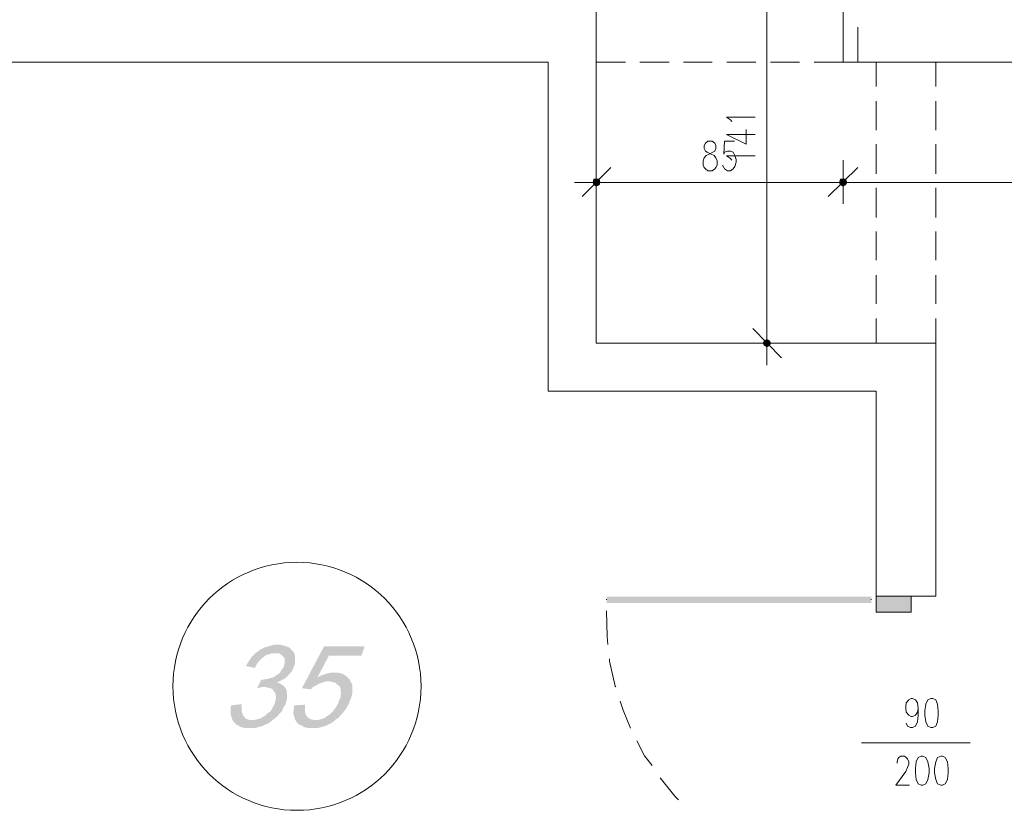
# Model space of a CAD drawing. Header units: millimetres. Extents: x -1096 to 3960, y -1899 to 666.
# Tile 51 of 75: x 2748 to 3087, y -770 to -497. Entities that reach past the tile are written whole.
import ezdxf

# ---------------------------------------------------------------- set-up
doc = ezdxf.new("R2010")
doc.units = ezdxf.units.MM
doc.layers.add('C00-00-00', color=7, linetype='Continuous')

msp = doc.modelspace()

# ---------------------------------------------------------------- hatches: boundary and pattern name
at = {"layer": 'C00-00-00'}
h = msp.add_hatch(color=256, dxfattribs=at)
h.dxf.hatch_style = 2
h.paths.add_polyline_path([(2948.065, -553.332), (2945.736, -553.332), (2945.95, -552.271)])
h = msp.add_hatch(color=256, dxfattribs=at)
h.dxf.hatch_style = 2
h.paths.add_polyline_path([(2947.855, -552.271), (2945.95, -552.271), (2946.794, -552.061)])
h = msp.add_hatch(color=256, dxfattribs=at)
h.dxf.hatch_style = 2
h.paths.add_polyline_path([(2948.065, -553.332), (2947.855, -552.271), (2945.95, -552.271)])
h = msp.add_hatch(color=256, dxfattribs=at)
h.dxf.hatch_style = 2
h.paths.add_polyline_path([(3031.045, -552.271), (3030.622, -553.332), (3033.16, -553.332)])
h = msp.add_hatch(color=256, dxfattribs=at)
h.dxf.hatch_style = 2
h.paths.add_polyline_path([(3033.16, -553.332), (3030.622, -553.332), (3031.045, -552.271)])
h = msp.add_hatch(color=256, dxfattribs=at)
h.dxf.hatch_style = 2
h.paths.add_polyline_path([(3031.889, -552.061), (3031.045, -552.271), (3032.74, -552.271)])
h = msp.add_hatch(color=256, dxfattribs=at)
h.dxf.hatch_style = 2
h.paths.add_polyline_path([(3032.74, -552.271), (3031.045, -552.271), (3031.889, -552.061)])
h = msp.add_hatch(color=256, dxfattribs=at)
h.dxf.hatch_style = 2
h.paths.add_polyline_path([(3031.045, -552.271), (3032.74, -552.271), (3033.16, -553.332)])
h = msp.add_hatch(color=256, dxfattribs=at)
h.dxf.hatch_style = 2
h.paths.add_polyline_path([(3033.16, -553.332), (3032.74, -552.271), (3031.045, -552.271)])
h = msp.add_hatch(color=256, dxfattribs=at)
h.dxf.hatch_style = 2
h.paths.add_polyline_path([(2947.855, -554.179), (2948.065, -553.332), (2945.736, -553.332)])
h = msp.add_hatch(color=256, dxfattribs=at)
h.dxf.hatch_style = 2
h.paths.add_polyline_path([(2947.855, -554.179), (2945.95, -554.179), (2945.736, -553.332)])
h = msp.add_hatch(color=256, dxfattribs=at)
h.dxf.hatch_style = 2
h.paths.add_polyline_path([(2946.794, -554.603), (2947.855, -554.179), (2945.95, -554.179)])
h = msp.add_hatch(color=256, dxfattribs=at)
h.dxf.hatch_style = 2
h.paths.add_polyline_path([(3030.622, -553.332), (3031.045, -554.179), (3032.74, -554.179)])
h = msp.add_hatch(color=256, dxfattribs=at)
h.dxf.hatch_style = 2
h.paths.add_polyline_path([(3030.622, -553.332), (3033.16, -553.332), (3032.74, -554.179)])
h = msp.add_hatch(color=256, dxfattribs=at)
h.dxf.hatch_style = 2
h.paths.add_polyline_path([(3032.74, -554.179), (3033.16, -553.332), (3030.622, -553.332)])
h = msp.add_hatch(color=256, dxfattribs=at)
h.dxf.hatch_style = 2
h.paths.add_polyline_path([(3032.74, -554.179), (3031.045, -554.179), (3030.622, -553.332)])
h = msp.add_hatch(color=256, dxfattribs=at)
h.dxf.hatch_style = 2
h.paths.add_polyline_path([(3031.045, -554.179), (3032.74, -554.179), (3031.889, -554.603)])
h = msp.add_hatch(color=256, dxfattribs=at)
h.dxf.hatch_style = 2
h.paths.add_polyline_path([(3031.889, -554.603), (3032.74, -554.179), (3031.045, -554.179)])
h = msp.add_hatch(color=256, dxfattribs=at)
h.dxf.hatch_style = 2
h.paths.add_polyline_path([(3004.797, -607.943), (3004.797, -609.637), (3004.374, -608.79)])
h = msp.add_hatch(color=256, dxfattribs=at)
h.dxf.hatch_style = 2
h.paths.add_polyline_path([(3005.645, -607.519), (3004.797, -607.943), (3004.797, -609.637)])
h = msp.add_hatch(color=256, dxfattribs=at)
h.dxf.hatch_style = 2
h.paths.add_polyline_path([(3005.645, -607.519), (3005.645, -610.061), (3004.797, -609.637)])
h = msp.add_hatch(color=256, dxfattribs=at)
h.dxf.hatch_style = 2
h.paths.add_polyline_path([(3006.488, -607.943), (3005.645, -607.519), (3005.645, -610.061)])
h = msp.add_hatch(color=256, dxfattribs=at)
h.dxf.hatch_style = 2
h.paths.add_polyline_path([(3006.488, -607.943), (3006.488, -609.637), (3005.645, -610.061)])
h = msp.add_hatch(color=256, dxfattribs=at)
h.dxf.hatch_style = 2
h.paths.add_polyline_path([(3006.912, -608.79), (3006.488, -607.943), (3006.488, -609.637)])
h = msp.add_hatch(color=256, dxfattribs=at)
h.dxf.hatch_style = 2
h.paths.add_polyline_path([(3041.629, -696.214), (3041.629, -698.332), (2950.393, -696.214)])
h = msp.add_hatch(color=256, dxfattribs=at)
h.dxf.hatch_style = 2
h.paths.add_polyline_path([(3041.629, -698.332), (2950.393, -696.214), (2950.393, -698.332)])
h = msp.add_hatch(color=256, dxfattribs=at)
h.dxf.hatch_style = 2
h.paths.add_polyline_path([(2950.393, -698.332), (2950.393, -696.214), (3041.629, -698.332)])
h = msp.add_hatch(color=256, dxfattribs=at)
h.dxf.hatch_style = 2
h.paths.add_polyline_path([(2950.393, -696.214), (3041.629, -698.332), (3041.629, -696.214)])
h = msp.add_hatch(color=256, dxfattribs=at)
h.dxf.hatch_style = 2
h.paths.add_polyline_path([(3043.32, -696.004), (3055.389, -696.004), (3055.389, -701.508)])
h = msp.add_hatch(color=256, dxfattribs=at)
h.dxf.hatch_style = 2
h.paths.add_polyline_path([(3043.32, -696.004), (3043.32, -701.508), (3055.389, -701.508)])
h = msp.add_hatch(color=256, dxfattribs=at)
h.dxf.hatch_style = 2
h.paths.add_polyline_path([(2836.935, -712.725), (2835.878, -712.725), (2835.24, -712.939), (2834.393, -713.149), (2833.759, -713.359), (2833.126, -713.572), (2832.278, -713.782), (2831.641, -714.206), (2830.797, -714.63), (2830.584, -714.843), (2829.95, -715.267), (2829.313, -715.691), (2828.889, -716.324), (2828.255, -716.748), (2827.832, -717.382), (2827.408, -718.019), (2826.984, -718.653), (2826.561, -719.286), (2826.137, -720.134), (2829.313, -720.771), (2829.313, -720.557), (2829.736, -719.71), (2830.16, -719.076), (2830.584, -718.443), (2831.221, -717.805), (2831.641, -717.382), (2832.278, -716.958), (2832.488, -716.748), (2833.126, -716.324), (2833.973, -716.111), (2834.607, -715.901), (2835.24, -715.691), (2836.087, -715.691), (2842.649, -715.477), (2842.225, -714.843), (2841.805, -714.63), (2841.381, -713.996), (2840.744, -713.572), (2840.11, -713.359), (2839.473, -713.149), (2838.629, -712.939), (2837.992, -712.725)])
h = msp.add_hatch(color=256, dxfattribs=at)
h.dxf.hatch_style = 2
h.paths.add_polyline_path([(2842.649, -715.477), (2836.087, -715.691), (2837.145, -715.691), (2837.782, -715.901), (2838.416, -716.324), (2838.839, -716.748), (2839.263, -717.172), (2839.473, -717.595), (2839.473, -719.076), (2839.263, -719.92), (2839.053, -720.557), (2838.629, -721.195), (2838.202, -721.828), (2837.782, -722.462), (2837.568, -722.672), (2836.935, -723.099), (2836.301, -723.523), (2835.664, -723.946), (2835.03, -724.156), (2834.183, -724.366), (2833.549, -724.58), (2832.912, -724.58), (2832.278, -724.79), (2831.431, -724.79), (2829.95, -727.756), (2830.16, -727.756), (2831.007, -727.542), (2831.855, -727.332), (2839.473, -727.332), (2839.053, -726.908), (2838.416, -726.485), (2837.782, -726.061), (2836.935, -725.851), (2836.935, -725.637), (2837.782, -725.424), (2838.416, -725.004), (2839.263, -724.58), (2839.897, -724.156), (2840.32, -723.733), (2840.954, -723.099), (2841.381, -722.672), (2841.805, -722.038), (2842.225, -721.405), (2842.439, -720.771), (2842.649, -720.134), (2842.862, -719.92), (2843.072, -719.076), (2843.072, -716.748), (2842.862, -716.111)])
h = msp.add_hatch(color=256, dxfattribs=at)
h.dxf.hatch_style = 2
h.paths.add_polyline_path([(2866.992, -713.359), (2853.023, -713.359), (2845.4, -727.756), (2848.576, -728.176), (2849, -727.542), (2849.637, -727.118), (2850.481, -726.698), (2851.118, -726.275), (2851.752, -726.061), (2852.385, -725.851), (2853.023, -725.637), (2853.87, -725.424), (2862.122, -725.424), (2861.912, -724.79), (2861.278, -724.156), (2850.694, -724.156), (2854.713, -716.534), (2865.935, -716.534)])
h = msp.add_hatch(color=256, dxfattribs=at)
h.dxf.hatch_style = 2
h.paths.add_polyline_path([(2856.622, -722.462), (2855.137, -722.462), (2854.29, -722.672), (2853.656, -722.885), (2852.813, -723.099), (2852.175, -723.309), (2851.328, -723.733), (2850.694, -724.156), (2861.278, -724.156), (2860.855, -723.733), (2860.217, -723.309), (2859.584, -722.885), (2858.95, -722.672), (2858.103, -722.462), (2857.465, -722.462)])
h = msp.add_hatch(color=256, dxfattribs=at)
h.dxf.hatch_style = 2
h.paths.add_polyline_path([(2862.122, -725.424), (2854.504, -725.424), (2855.137, -725.424), (2855.984, -725.637), (2856.832, -725.851), (2857.255, -726.275), (2857.889, -726.698), (2858.313, -727.118), (2858.526, -727.332), (2858.736, -727.966), (2858.736, -728.603), (2858.95, -729.45), (2858.736, -730.084), (2858.736, -730.927), (2858.313, -731.779), (2858.103, -732.412), (2857.889, -733.046), (2857.465, -733.679), (2857.042, -734.53), (2856.622, -734.95), (2856.198, -735.588), (2855.561, -736.221), (2855.137, -736.645), (2854.927, -736.855), (2854.29, -737.282), (2853.656, -737.702), (2853.023, -738.126), (2852.385, -738.34), (2851.538, -738.55), (2850.904, -738.76), (2850.061, -738.76), (2843.282, -738.973), (2843.706, -739.607), (2844.133, -740.034), (2844.767, -740.454), (2845.4, -740.668), (2846.034, -741.092), (2846.671, -741.301), (2847.519, -741.511), (2850.904, -741.511), (2851.538, -741.301), (2852.385, -741.092), (2853.023, -740.878), (2853.87, -740.668), (2854.504, -740.244), (2855.137, -740.034), (2855.775, -739.607), (2856.408, -739.183), (2857.042, -738.55), (2857.465, -738.34), (2858.103, -737.916), (2858.526, -737.282), (2859.16, -736.645), (2859.584, -736.221), (2860.007, -735.588), (2860.641, -734.95), (2860.855, -734.317), (2861.278, -733.679), (2861.702, -732.836), (2861.912, -732.198), (2862.122, -731.565), (2862.336, -731.355), (2862.546, -730.508), (2862.759, -729.66), (2862.759, -726.698), (2862.546, -726.061)])
h = msp.add_hatch(color=256, dxfattribs=at)
h.dxf.hatch_style = 2
h.paths.add_polyline_path([(2839.473, -727.332), (2832.488, -727.332), (2832.702, -727.332), (2833.549, -727.542), (2834.393, -727.756), (2835.03, -727.966), (2835.45, -728.389), (2835.878, -729.027), (2836.087, -729.237), (2836.301, -729.87), (2836.511, -730.508), (2836.511, -731.141), (2836.301, -731.988), (2836.087, -732.836), (2835.878, -733.469), (2835.45, -734.103), (2835.24, -734.74), (2834.817, -735.374), (2834.183, -736.011), (2833.549, -736.431), (2832.912, -737.069), (2832.702, -737.282), (2831.855, -737.702), (2831.221, -738.126), (2830.584, -738.34), (2829.736, -738.55), (2829.103, -738.76), (2828.255, -738.76), (2835.24, -738.76), (2835.878, -738.34), (2836.511, -737.702), (2837.145, -737.282), (2837.568, -736.645), (2838.202, -736.011), (2838.629, -735.588), (2838.839, -734.74), (2839.263, -734.103), (2839.687, -733.469), (2839.897, -732.836), (2840.11, -731.988), (2840.32, -731.355), (2840.32, -729.87), (2840.11, -729.027), (2840.11, -728.389), (2839.897, -727.966)])
h = msp.add_hatch(color=256, dxfattribs=at)
h.dxf.hatch_style = 2
h.paths.add_polyline_path([(2824.656, -733.259), (2821.057, -733.679), (2820.847, -734.53), (2820.847, -736.855), (2821.057, -737.492), (2821.271, -738.126), (2821.481, -738.76), (2821.904, -739.397), (2822.328, -739.821), (2822.965, -740.454), (2823.599, -740.668), (2824.233, -741.092), (2824.87, -741.301), (2825.717, -741.511), (2829.103, -741.511), (2829.95, -741.301), (2830.584, -741.092), (2831.431, -740.878), (2832.065, -740.668), (2832.912, -740.244), (2833.549, -740.034), (2834.183, -739.607), (2834.817, -739.183), (2835.24, -738.76), (2827.622, -738.76), (2826.774, -738.55), (2826.137, -738.34), (2825.717, -737.916), (2825.294, -737.282), (2825.08, -737.069), (2824.87, -736.431), (2824.656, -735.798), (2824.656, -734.103)])
h = msp.add_hatch(color=256, dxfattribs=at)
h.dxf.hatch_style = 2
h.paths.add_polyline_path([(2846.458, -733.469), (2842.862, -733.679), (2842.649, -733.893), (2842.649, -734.95), (2842.439, -735.798), (2842.439, -736.431), (2842.649, -737.282), (2842.862, -737.916), (2843.072, -738.55), (2843.282, -738.973), (2850.061, -738.76), (2849.637, -738.76), (2848.786, -738.55), (2848.152, -738.34), (2847.519, -737.916), (2847.095, -737.492), (2846.885, -737.282), (2846.671, -736.645), (2846.458, -736.011), (2846.458, -734.317)])

# ---------------------------------------------------------------- linework, layer by layer
at = {"layer": 'C00-00-00', "lineweight": 0}
for points in [[(3550.504, -478.607), (3550.504, -911.706), (3505.629, -911.706), (3505.629, -829.149), (3525.526, -829.149), (3525.526, -742.996), (3213.511, -742.996), (3213.511, -755.485), (3191.92, -755.485), (3191.92, -614.718), (3213.511, -614.718), (3213.511, -725.851), (3525.526, -725.851), (3525.526, -511.84), (3031.889, -511.84), (3031.889, 28.363)], [(3005.645, -472.683), (3005.645, -603.71)], [(2956.958, -511.84), (2946.794, -511.84), (2946.794, -499.775)], [(3036.969, -499.775), (3036.969, -511.84)], [(2971.984, -511.84), (2961.824, -511.84)], [(2986.805, -511.84), (2976.855, -511.84)], [(3001.832, -511.84), (2991.885, -511.84)], [(3016.862, -511.84), (3006.912, -511.84)], [(3031.889, -511.84), (3021.942, -511.84)], [(3051.152, -511.84), (3043.32, -511.84), (3043.32, -520.309)], [(3063.855, -520.309), (3063.855, -511.84), (3056.233, -511.84)], [(3043.32, -525.389), (3043.32, -535.34)], [(3063.855, -535.34), (3063.855, -525.389)], [(2993.576, -532.374), (2993.152, -531.74), (2991.671, -530.893), (3001.622, -530.893)], [(2991.671, -536.821), (2998.446, -540.206), (2998.446, -535.126)], [(2994.423, -539.149), (2991.038, -539.149), (2990.824, -543.595), (2991.038, -542.958), (2992.095, -542.534), (2993.152, -542.534), (2994, -542.958), (2994.637, -544.019), (2995.061, -545.5), (2995.061, -546.347), (2994.637, -547.828), (2994, -548.675), (2993.152, -549.309), (2992.095, -549.309), (2991.038, -548.675), (2990.824, -548.252), (2990.4, -547.405)], [(2991.671, -536.821), (3001.622, -536.821)], [(3043.32, -540.206), (3043.32, -550.366)], [(3063.855, -550.366), (3063.855, -540.206)], [(2946.794, -545.71), (2946.794, -560.74)], [(2993.576, -545.71), (2993.152, -545.076), (2991.671, -544.229), (3001.622, -544.229)], [(3031.889, -560.74), (3031.889, -545.71)], [(3031.889, -545.71), (3031.889, -560.74)], [(2941.927, -558.198), (2951.878, -548.252)], [(3036.969, -548.252), (3026.809, -558.198)], [(3026.809, -558.198), (3036.969, -548.252)], [(2954.416, -553.332), (2939.385, -553.332)], [(2951.878, -553.332), (3026.809, -553.332)], [(3024.484, -553.332), (3039.301, -553.332)], [(3039.301, -553.332), (3024.484, -553.332)], [(3036.969, -553.332), (3186.839, -553.332)], [(3043.32, -555.237), (3043.32, -565.397)], [(3063.855, -565.397), (3063.855, -555.237)], [(3043.32, -570.263), (3043.32, -580.214)], [(3063.855, -580.214), (3063.855, -570.263)], [(3043.32, -585.294), (3043.32, -595.244)], [(3063.855, -595.244), (3063.855, -585.294)], [(3043.32, -600.324), (3043.32, -608.79), (3051.152, -608.79)], [(3063.855, -608.79), (3063.855, -600.324)], [(3010.725, -613.87), (3000.774, -603.71)], [(3005.645, -601.382), (3005.645, -616.412)], [(2998.233, -608.79), (3013.263, -608.79)], [(3056.233, -608.79), (3063.855, -608.79)], [(2950.393, -697.271), (2950.393, -697.061)], [(3041.629, -697.271), (3041.629, -697.061)], [(2950.817, -712.725), (2950.607, -709.973), (2950.393, -701.084)], [(2953.568, -727.332), (2953.358, -727.118), (2951.454, -718.443), (2951.454, -717.595)], [(2958.649, -741.511), (2956.11, -735.374), (2955.049, -732.198)], [(3057.717, -734.74), (3057.504, -736.011), (3056.87, -737.069), (3055.809, -737.492), (3055.389, -737.492), (3054.542, -737.069), (3053.694, -736.011), (3053.481, -734.74), (3053.481, -734.103), (3053.694, -732.836), (3054.542, -731.779), (3055.389, -731.355), (3055.809, -731.355), (3056.87, -731.779), (3057.504, -732.836), (3057.717, -734.74), (3057.717, -737.069), (3057.504, -739.397), (3056.87, -740.878), (3055.809, -741.301), (3055.175, -741.301), (3054.118, -740.878), (3053.694, -739.821)], [(2966.057, -754.427), (2963.519, -751.038), (2960.767, -745.958)], [(3038.24, -746.595), (3075.71, -746.595)], [(3050.519, -753.58), (3050.519, -753.156), (3050.729, -752.099), (3051.152, -751.675), (3051.79, -751.252), (3053.057, -751.252), (3053.694, -751.675), (3054.118, -752.099), (3054.542, -753.156), (3054.542, -754.004), (3054.118, -755.061), (3053.481, -756.542), (3050.095, -761.198), (3054.752, -761.198)], [(2975.16, -766.279), (2973.889, -765.011), (2968.809, -758.66)]]:
    msp.add_lwpolyline(points, dxfattribs=at)
for points in [[(2722.626, -550.366), (2679.443, -550.366), (2679.443, -511.84), (2650.023, -511.84), (2650.023, -478.607), (2806.664, -478.607), (2806.664, -22.439), (2764.962, -22.863), (2764.962, 2.115), (2934.519, 2.538), (2934.519, -255.496), (2831.431, -255.496), (2831.431, -467.813), (2946.794, -467.813), (2946.794, -608.79), (3063.855, -608.79), (3063.855, -696.004), (3043.32, -696.004), (3043.32, -625.301), (2930.286, -625.301), (2930.286, -511.84), (2722.626, -511.84)], [(2985.32, -539.149), (2984.473, -539.782), (2984.053, -540.63), (2984.053, -541.687), (2984.473, -542.534), (2985.11, -542.958), (2986.381, -543.595), (2987.439, -544.019), (2988.072, -544.863), (2988.496, -545.924), (2988.496, -547.405), (2988.072, -548.252), (2987.649, -548.675), (2986.805, -549.309), (2985.32, -549.309), (2984.473, -548.675), (2984.053, -548.252), (2983.629, -547.405), (2983.629, -545.924), (2984.053, -544.863), (2984.687, -544.019), (2985.744, -543.595), (2987.015, -542.958), (2987.649, -542.534), (2988.072, -541.687), (2988.072, -540.63), (2987.649, -539.782), (2986.805, -539.149)], [(2945.736, -553.332), (2945.95, -554.179), (2946.794, -554.603), (2947.855, -554.179), (2948.065, -553.332), (2947.855, -552.271), (2946.794, -552.061), (2945.95, -552.271)], [(3033.16, -553.332), (3032.74, -552.271), (3031.889, -552.061), (3031.045, -552.271), (3030.622, -553.332), (3031.045, -554.179), (3031.889, -554.603), (3032.74, -554.179)], [(3030.622, -553.332), (3031.045, -554.179), (3031.889, -554.603), (3032.74, -554.179), (3033.16, -553.332), (3032.74, -552.271), (3031.889, -552.061), (3031.045, -552.271)], [(3005.645, -610.061), (3006.488, -609.637), (3006.912, -608.79), (3006.488, -607.943), (3005.645, -607.519), (3004.797, -607.943), (3004.374, -608.79), (3004.797, -609.637)], [(3055.389, -701.508), (3055.389, -696.004), (3043.323, -696.004), (3043.323, -701.508)], [(3062.16, -731.355), (3061.103, -731.779), (3060.469, -733.259), (3060.045, -735.588), (3060.045, -737.069), (3060.469, -739.397), (3061.103, -740.878), (3062.16, -741.301), (3062.797, -741.301), (3063.855, -740.878), (3064.488, -739.397), (3064.702, -737.069), (3064.702, -735.588), (3064.488, -733.259), (3063.855, -731.779), (3062.797, -731.355)], [(3058.774, -751.252), (3057.717, -751.675), (3057.08, -753.156), (3056.87, -755.485), (3056.87, -756.966), (3057.08, -759.294), (3057.717, -760.775), (3058.774, -761.198), (3059.408, -761.198), (3060.469, -760.775), (3061.103, -759.294), (3061.526, -756.966), (3061.526, -755.485), (3061.103, -753.156), (3060.469, -751.675), (3059.408, -751.252)], [(3065.549, -751.252), (3064.488, -751.675), (3063.855, -753.156), (3063.431, -755.485), (3063.431, -756.966), (3063.855, -759.294), (3064.488, -760.775), (3065.549, -761.198), (3066.183, -761.198), (3067.03, -760.775), (3067.878, -759.294), (3068.087, -756.966), (3068.087, -755.485), (3067.878, -753.156), (3067.03, -751.675), (3066.183, -751.252)]]:
    msp.add_lwpolyline(points, close=True, dxfattribs=at)
msp.add_circle((2843.708, -727.118), 42.759, dxfattribs=at)

doc.saveas('drawing.dxf')
